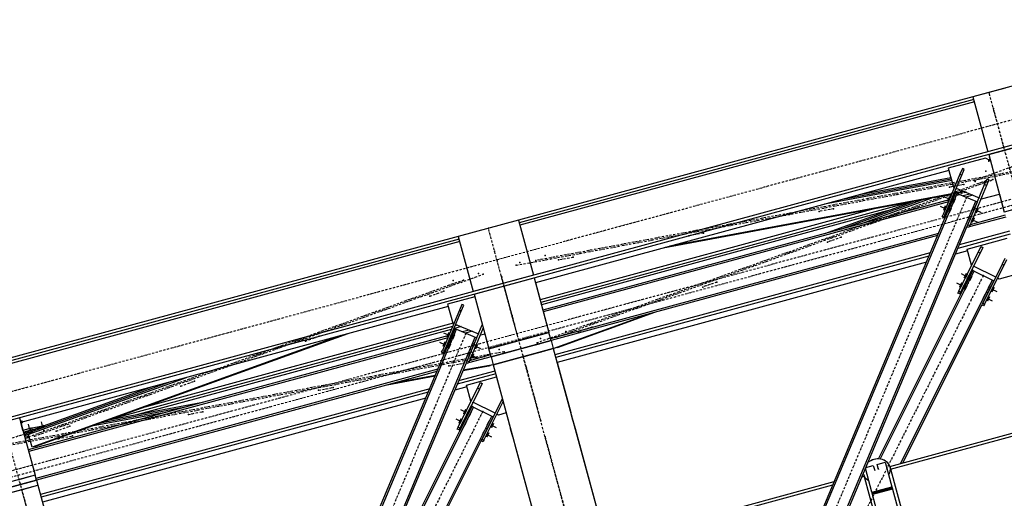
# Model space of a CAD drawing. Header units: millimetres. Extents: x 5305 to 84145, y 9066 to 76599.
# Tile 80 of 158: x 27082 to 31827, y 61503 to 63810. Entities that reach past the tile are written whole.
import ezdxf

# ---------------------------------------------------------------- set-up
doc = ezdxf.new("R2010")
doc.units = ezdxf.units.MM
doc.linetypes.add('STRICHPUNKT2', pattern=[18.5, 10, -4, 0.5, -4])
for name, color, linetype in [('01', 1, 'Continuous'), ('Kante-Höft', 7, 'Continuous'), ('Mitte-Höft', 1, 'Continuous')]:
    doc.layers.add(name, color=color, linetype=linetype)

# ---------------------------------------------------------------- blocks, each defined once
blk = doc.blocks.new('Stahlbau VA')
at = {"layer": 'Kante-Höft'}
for p, q in [((-6394.2, 29998.5), (-9950.3, 29032.3)), ((-6322, 29733), (-17825, 26607.8)), ((-6318.4, 29719.6), (-17821.4, 26594.3)), ((-7605.1, 29668.7), (-7759.5, 29626.7)), ((-7756, 29614), (-9946.6, 29018.9)), ((-7759.5, 29626.7), (-7687.5, 29362)), ((-7752.9, 29602.6), (-9943.5, 29007.4)), ((-7683.9, 29348.6), (-7529.5, 29390.5)), ((-7699.9, 29331.4), (-7878.4, 29282.9)), ((-7675.4, 29317.4), (-7699.9, 29331.4)), ((-7677.5, 29325.1), (-7685.2, 29323)), ((-7683.9, 29348.6), (-7608.5, 29071.2)), ((-7680.8, 29337.3), (-7675.4, 29317.4)), ((-7675.4, 29317.4), (-7677.5, 29325.1)), ((-7878.4, 29282.9), (-7853.5, 29191.2)), ((-7810.6, 29280.8), (-7822.3, 29253.2)), ((-7813, 29249.3), (-7801.4, 29276.9)), ((-7801.4, 29276.9), (-7810.6, 29280.8)), ((-7875.3, 29271.3), (-9868.1, 28729.9)), ((-7863.9, 29229.6), (-8388.8, 29131.8)), ((-7865.7, 29236.3), (-8305.9, 29154.3)), ((-7822.3, 29253.2), (-7903.6, 29059.6)), ((-7894.4, 29055.7), (-7813, 29249.3)), ((-7822.3, 29253.2), (-7813, 29249.3)), ((-7703.3, 29203.2), (-7691.7, 29230.8)), ((-7691.7, 29230.8), (-7682.5, 29227)), ((-7862, 29222.6), (-8474.7, 29108.4)), ((-7853.5, 29191.2), (-7849.1, 29189.4)), ((-7850.2, 29186.8), (-7849.1, 29189.4)), ((-7839.9, 29185.5), (-7840.9, 29182.9)), ((-7839.9, 29185.5), (-7730.2, 29139.4)), ((-7784.7, 29009.6), (-7703.3, 29203.2)), ((-7694.1, 29199.3), (-7775.5, 29005.7)), ((-7694.1, 29199.3), (-7703.3, 29203.2)), ((-7682.5, 29227), (-7694.1, 29199.3)), ((-7863.1, 29155.9), (-9253.2, 28897)), ((-7862.8, 29156.8), (-9243.6, 28899.6)), ((-7862.2, 29158.1), (-9230, 28903.3)), ((-7861.9, 29159), (-9220.4, 28905.9)), ((-9118.2, 26131.4), (-7843.3, 29164.4)), ((-9110.8, 26128.3), (-7835.9, 29161.3)), ((-9110.8, 26128.3), (-7835.9, 29161.3)), ((-8305.4, 29013.5), (-7961.6, 29137.6)), ((-7898.3, 29046.5), (-7847.9, 29166.3)), ((-7872.6, 29133.3), (-7896.6, 29143.4)), ((-7872.6, 29133.3), (-7896.6, 29143.4)), ((-7845.2, 29165.2), (-7895.5, 29045.3)), ((-7845.2, 29165.2), (-7895.5, 29045.3)), ((-7893.7, 29044.5), (-7843.3, 29164.4)), ((-7882.8, 29083.3), (-7847.9, 29166.3)), ((-7882.8, 29083.3), (-7847.9, 29166.3)), ((-7873.5, 29146.7), (-7882.8, 29124.6)), ((-7873.5, 29146.7), (-7882.8, 29124.6)), ((-7872.6, 29146.3), (-7881.9, 29124.2)), ((-7872.6, 29146.3), (-7881.9, 29124.2)), ((-7845.2, 29165.2), (-7880, 29082.2)), ((-7880, 29082.2), (-7845.2, 29165.2)), ((-7843.3, 29164.4), (-7878.2, 29081.4)), ((-7843.3, 29164.4), (-7878.2, 29081.4)), ((-7869.2, 29141.6), (-7876.1, 29125)), ((-7869.2, 29141.6), (-7876.1, 29125)), ((-7866.9, 29121.1), (-7859.9, 29137.7)), ((-7866.9, 29121.1), (-7859.9, 29137.7)), ((-7855.3, 29135.8), (-7862.3, 29119.2)), ((-7855.3, 29135.8), (-7862.3, 29119.2)), ((-7845.9, 29135.1), (-7855.2, 29113)), ((-7847.9, 29166.3), (-7845.2, 29165.2)), ((-7843.3, 29164.4), (-7845.2, 29165.2)), ((-7843.3, 29164.4), (-7835.9, 29161.3)), ((-7843.3, 29164.4), (-7843.3, 29164.4)), ((-7843.3, 29164.4), (-7843.3, 29164.4)), ((-7802.9, 29170), (-7840.1, 29163)), ((-7801.6, 29169.4), (-7838.8, 29162.5)), ((-7799.7, 29168.6), (-7836.8, 29161.7)), ((-7835.9, 29161.3), (-7745.6, 29123.3)), ((-7798.3, 29168), (-7835.5, 29161.1)), ((-7774.1, 29157.9), (-7806.7, 29149)), ((-7760.7, 29152.2), (-7793.3, 29143.3)), ((-7760.7, 29152.2), (-7793.3, 29143.3)), ((-7730.2, 29139.4), (-7731.2, 29136.8)), ((-7722, 29132.9), (-7720.9, 29135.5)), ((-7720.9, 29135.5), (-7718.7, 29134.6)), ((-7718.7, 29134.6), (-7632.1, 29158.1)), ((-7632.1, 29158.1), (-7608.5, 29071.2)), ((-8230.6, 29087.5), (-9846, 28648.6)), ((-8061.2, 29119), (-9842.3, 28635.1)), ((-7873.7, 29130.8), (-9832.4, 28598.6)), ((-7878.1, 29120.3), (-9830.1, 28589.9)), ((-7878.1, 29120.3), (-9830.1, 28589.9)), ((-9020.5, 26090.3), (-7745.6, 29123.3)), ((-9020.5, 26090.3), (-7745.6, 29123.3)), ((-8474.2, 28967.7), (-8047.9, 29121.5)), ((-8391.3, 28990.2), (-8005.5, 29129.4)), ((-7892, 29087.2), (-7916, 29097.3)), ((-7892, 29087.2), (-7916, 29097.3)), ((-7892.9, 29100.6), (-7902.2, 29078.5)), ((-7892.9, 29100.6), (-7902.2, 29078.5)), ((-7892, 29100.2), (-7901.3, 29078.1)), ((-7892, 29100.2), (-7901.3, 29078.1)), ((-7888.5, 29095.5), (-7895.5, 29078.9)), ((-7888.5, 29095.5), (-7895.5, 29078.9)), ((-7886.3, 29075.1), (-7879.3, 29091.6)), ((-7886.3, 29075.1), (-7879.3, 29091.6)), ((-7874.7, 29089.7), (-7881.7, 29073.1)), ((-7874.7, 29089.7), (-7881.7, 29073.1)), ((-7865.2, 29089), (-7874.5, 29066.9)), ((-7862.3, 29119.2), (-7862.3, 29119.2)), ((-7862.3, 29119.2), (-7862.3, 29119.2)), ((-7854.9, 29116.1), (-7848, 29132.7)), ((-7854.9, 29116.1), (-7848, 29132.7)), ((-7849.6, 29123.6), (-7851.4, 29124.4)), ((-7784.7, 29009.6), (-7738.2, 29120.2)), ((-7757.4, 29097.9), (-7766.7, 29075.8)), ((-7757.6, 29094.7), (-7764.6, 29078.1)), ((-7757.6, 29094.7), (-7764.6, 29078.1)), ((-7762.9, 29087.2), (-7761.1, 29086.4)), ((-7750.2, 29091.6), (-7757.2, 29075)), ((-7750.2, 29091.6), (-7757.2, 29075)), ((-7757.2, 29075), (-7750.2, 29091.6)), ((-7757.2, 29075), (-7750.2, 29091.6)), ((-7750.2, 29091.6), (-7750.2, 29091.6)), ((-7750.2, 29091.6), (-7750.2, 29091.6)), ((-7748, 29071.2), (-7741, 29087.8)), ((-7748, 29071.2), (-7741, 29087.8)), ((-7745.6, 29123.3), (-7738.2, 29120.2)), ((-7735.2, 29088.6), (-7744.5, 29066.5)), ((-7735.2, 29088.6), (-7744.5, 29066.5)), ((-7734.3, 29088.2), (-7743.6, 29066.1)), ((-7734.3, 29088.2), (-7743.6, 29066.1)), ((-7454.1, 29113.2), (-7608.5, 29071.2)), ((-7534.2, 29091.4), (-7608.5, 29071.2)), ((-8172.7, 29076.5), (-9839.2, 28623.7)), ((-7907.5, 29050.3), (-7903.6, 29059.6)), ((-7898.3, 29046.5), (-7907.5, 29050.3)), ((-7903.6, 29059.6), (-7894.4, 29055.7)), ((-7894.4, 29055.7), (-7898.3, 29046.5)), ((-7898.3, 29046.5), (-7895.5, 29045.3)), ((-7893.7, 29044.5), (-7895.5, 29045.3)), ((-7886.7, 29074.1), (-7882.8, 29083.3)), ((-7886.7, 29074.1), (-7882.8, 29083.3)), ((-7886.7, 29074.1), (-7886.7, 29074.1)), ((-7886.7, 29074.1), (-7886.7, 29074.1)), ((-7880, 29082.2), (-7883.9, 29073)), ((-7880, 29082.2), (-7883.9, 29073)), ((-7883.9, 29073), (-7880, 29082.2)), ((-7883.9, 29073), (-7880, 29082.2)), ((-7883.9, 29073), (-7883.9, 29073)), ((-7883.9, 29073), (-7883.9, 29073)), ((-7882.8, 29083.3), (-7882.8, 29083.3)), ((-7882.8, 29083.3), (-7882.8, 29083.3)), ((-7878.2, 29081.4), (-7882.1, 29072.2)), ((-7878.2, 29081.4), (-7882.1, 29072.2)), ((-7881.7, 29073.1), (-7881.7, 29073.1)), ((-7881.7, 29073.1), (-7881.7, 29073.1)), ((-7880, 29082.2), (-7880, 29082.2)), ((-7880, 29082.2), (-7880, 29082.2)), ((-7874.3, 29070), (-7867.3, 29086.6)), ((-7874.3, 29070), (-7867.3, 29086.6)), ((-7869, 29077.5), (-7870.8, 29078.3)), ((-7776.7, 29051.8), (-7786, 29029.7)), ((-7777, 29048.6), (-7784, 29032)), ((-7777, 29048.6), (-7784, 29032)), ((-7782.3, 29041.1), (-7780.5, 29040.3)), ((-7602, 29047.1), (-7778.2, 28999.2)), ((-7769.6, 29045.5), (-7776.6, 29028.9)), ((-7769.6, 29045.5), (-7776.6, 29028.9)), ((-7776.6, 29028.9), (-7769.6, 29045.5)), ((-7776.6, 29028.9), (-7769.6, 29045.5)), ((-7604.3, 29055.8), (-7773.8, 29009.8)), ((-7604.3, 29055.8), (-7773.8, 29009.8)), ((-7769.6, 29045.5), (-7769.6, 29045.5)), ((-7769.6, 29045.5), (-7769.6, 29045.5)), ((-7767.4, 29025.1), (-7760.4, 29041.7)), ((-7767.4, 29025.1), (-7760.4, 29041.7)), ((-7754.6, 29042.5), (-7763.9, 29020.4)), ((-7754.6, 29042.5), (-7763.9, 29020.4)), ((-7753.7, 29042.1), (-7763, 29020)), ((-7753.7, 29042.1), (-7763, 29020)), ((-7757.2, 29075), (-7757.2, 29075)), ((-7757.2, 29075), (-7757.2, 29075)), ((-7744.5, 29079.5), (-7720.5, 29069.4)), ((-7744.5, 29079.5), (-7720.5, 29069.4)), ((-9950.3, 29032.3), (-10239.8, 28953.7)), ((-9950.3, 29032.3), (-9878.2, 28767)), ((-9013.1, 26087.2), (-7788.6, 29000.4)), ((-7782.9, 28998), (-7790.5, 28995.9)), ((-7788.6, 29000.4), (-7784.7, 29009.6)), ((-7779.4, 28996.5), (-7788.6, 29000.4)), ((-7784.7, 29009.6), (-7775.5, 29005.7)), ((-7775.5, 29005.7), (-7779.4, 28996.5)), ((-7776.6, 29028.9), (-7776.6, 29028.9)), ((-7776.6, 29028.9), (-7776.6, 29028.9)), ((-7763.9, 29033.4), (-7739.9, 29023.3)), ((-7763.9, 29033.4), (-7739.9, 29023.3)), ((-10239.8, 28953.7), (-14775.3, 27721.4)), ((-10239.8, 28953.7), (-10167.7, 28688.3)), ((-7925.6, 28968.5), (-9794.9, 28460.6)), ((-7925.6, 28968.5), (-9794.9, 28460.6)), ((-7930.1, 28958), (-9792.6, 28451.9)), ((-7579.6, 28964.8), (-7832.4, 28896.1)), ((-7583.3, 28978.3), (-7825.5, 28912.5)), ((-7788, 28892.5), (-7595, 28945)), ((-10236.1, 28940.2), (-12426.7, 28345.1)), ((-10233, 28928.8), (-12423.6, 28333.6)), ((-7734.1, 28877.5), (-7720.6, 28904.3)), ((-7711.7, 28899.8), (-7725.1, 28873)), ((-7720.6, 28904.3), (-7711.7, 28899.8)), ((-7965.1, 28874.5), (-9773.9, 28383.1)), ((-7972, 28858.2), (-9770.2, 28369.7)), ((-7785.5, 28883.6), (-7844.4, 28867.6)), ((-7828, 28689.6), (-7734.1, 28877.5)), ((-7725.1, 28873), (-7819, 28685.2)), ((-7767, 28815.3), (-7788, 28892.5)), ((-7725.1, 28873), (-7734.1, 28877.5)), ((-7984, 28829.7), (-9763.8, 28346.1)), ((-7765.5, 28814.6), (-7767, 28815.3)), ((-7765.5, 28814.6), (-7766.3, 28813.1)), ((-7757.3, 28808.6), (-7756.6, 28810.1)), ((-7650.1, 28756.9), (-7756.6, 28810.1)), ((-7618.7, 28819.8), (-7712.6, 28632)), ((-7703.6, 28627.5), (-7609.7, 28815.3)), ((-7605.3, 28846.6), (-7618.7, 28819.8)), ((-7618.7, 28819.8), (-7609.7, 28815.3)), ((-7609.7, 28815.3), (-7596.3, 28842.2)), ((-9878.2, 28767), (-10167.7, 28688.3)), ((-8215.6, 27880.7), (-7760.9, 28790.3)), ((-8206.9, 27880.1), (-7753.7, 28786.7)), ((-8206.9, 27880.1), (-7753.7, 28786.7)), ((-7823.5, 28676.2), (-7765.4, 28792.5)), ((-7762.7, 28791.2), (-7820.8, 28674.9)), ((-7762.7, 28791.2), (-7820.8, 28674.9)), ((-7819, 28674), (-7760.9, 28790.3)), ((-7792.2, 28761.2), (-7815.4, 28772.8)), ((-7792.2, 28761.2), (-7815.4, 28772.8)), ((-7805.6, 28712), (-7765.4, 28792.5)), ((-7805.6, 28712), (-7765.4, 28792.5)), ((-7762.7, 28791.2), (-7802.9, 28710.7)), ((-7802.9, 28710.7), (-7762.7, 28791.2)), ((-7792.2, 28774.6), (-7802.9, 28753.2)), ((-7792.2, 28774.6), (-7802.9, 28753.2)), ((-7791.3, 28774.2), (-7802, 28752.7)), ((-7791.3, 28774.2), (-7802, 28752.7)), ((-7760.9, 28790.3), (-7801.1, 28709.8)), ((-7760.9, 28790.3), (-7801.1, 28709.8)), ((-7788.2, 28769.3), (-7796.2, 28753.2)), ((-7788.2, 28769.3), (-7796.2, 28753.2)), ((-7787.3, 28748.7), (-7779.2, 28764.8)), ((-7787.3, 28748.7), (-7779.2, 28764.8)), ((-7774.7, 28762.5), (-7782.8, 28746.4)), ((-7774.7, 28762.5), (-7782.8, 28746.4)), ((-7765.4, 28761.2), (-7776.1, 28739.7)), ((-7775.6, 28742.9), (-7767.6, 28759)), ((-7775.6, 28742.9), (-7767.6, 28759)), ((-7765.4, 28792.5), (-7762.7, 28791.2)), ((-7760.9, 28790.3), (-7762.7, 28791.2)), ((-7760.9, 28790.3), (-7753.7, 28786.7)), ((-7753.7, 28786.7), (-7666.1, 28742.9)), ((-7650.9, 28755.4), (-7650.1, 28756.9)), ((-7528.5, 28776.5), (-7632.7, 28748.2)), ((-10164, 28674.8), (-9874.5, 28753.4)), ((-10027.7, 28726.2), (-10027.7, 28726.3)), ((-10018.1, 28729), (-10018.1, 28728.9)), ((-9874.5, 28753.4), (-9803.1, 28490.6)), ((-9868.6, 28731.7), (-9803.1, 28490.6)), ((-8108.1, 27858.7), (-7666.1, 28742.9)), ((-8108.1, 27858.7), (-7666.1, 28742.9)), ((-7814.5, 28716.5), (-7837.8, 28728.1)), ((-7814.5, 28716.5), (-7837.8, 28728.1)), ((-7814.5, 28729.9), (-7825.3, 28708.4)), ((-7814.5, 28729.9), (-7825.3, 28708.4)), ((-7813.7, 28729.5), (-7824.4, 28708)), ((-7813.7, 28729.5), (-7824.4, 28708)), ((-7810.5, 28724.5), (-7818.6, 28708.4)), ((-7810.5, 28724.5), (-7818.6, 28708.4)), ((-7810.1, 28703.1), (-7805.6, 28712)), ((-7810.1, 28703.1), (-7805.6, 28712)), ((-7809.6, 28704), (-7801.6, 28720.1)), ((-7809.6, 28704), (-7801.6, 28720.1)), ((-7802.9, 28710.7), (-7807.4, 28701.7)), ((-7802.9, 28710.7), (-7807.4, 28701.7)), ((-7807.4, 28701.7), (-7802.9, 28710.7)), ((-7807.4, 28701.7), (-7802.9, 28710.7)), ((-7805.6, 28712), (-7805.6, 28712)), ((-7805.6, 28712), (-7805.6, 28712)), ((-7805.6, 28712), (-7805.6, 28712)), ((-7801.1, 28709.8), (-7805.6, 28700.8)), ((-7801.1, 28709.8), (-7805.6, 28700.8)), ((-7797.1, 28717.8), (-7805.2, 28701.7)), ((-7797.1, 28717.8), (-7805.2, 28701.7)), ((-7787.7, 28716.5), (-7798.4, 28695)), ((-7798, 28698.1), (-7790, 28714.2)), ((-7798, 28698.1), (-7790, 28714.2)), ((-7782.8, 28746.4), (-7782.8, 28746.4)), ((-7782.8, 28746.4), (-7782.8, 28746.4)), ((-7769.8, 28750), (-7771.6, 28750.9)), ((-7712.6, 28632), (-7658.9, 28739.3)), ((-7679.5, 28718.3), (-7690.2, 28696.8)), ((-7679.9, 28715.2), (-7688, 28699.1)), ((-7679.9, 28715.2), (-7688, 28699.1)), ((-7685.7, 28708), (-7684, 28707.1)), ((-7672.8, 28711.6), (-7680.8, 28695.5)), ((-7672.8, 28711.6), (-7680.8, 28695.5)), ((-7680.8, 28695.5), (-7672.8, 28711.6)), ((-7680.8, 28695.5), (-7672.8, 28711.6)), ((-7672.8, 28711.6), (-7672.8, 28711.6)), ((-7672.8, 28711.6), (-7672.8, 28711.6)), ((-7658, 28707.6), (-7668.8, 28686.1)), ((-7658, 28707.6), (-7668.8, 28686.1)), ((-7666.1, 28742.9), (-7658.9, 28739.3)), ((-7641.2, 28752.4), (-7641.9, 28750.9)), ((-7632.7, 28748.2), (-7641.2, 28752.4)), ((-10160.7, 28662.8), (-10291.5, 28627.3)), ((-10164, 28674.8), (-10092.6, 28411.9)), ((-7832.4, 28680.7), (-7828, 28689.6)), ((-7823.5, 28676.2), (-7832.4, 28680.7)), ((-7828, 28689.6), (-7819, 28685.2)), ((-7819, 28685.2), (-7823.5, 28676.2)), ((-7823.5, 28676.2), (-7820.8, 28674.9)), ((-7819, 28674), (-7820.8, 28674.9)), ((-7810.1, 28703.1), (-7810.1, 28703.1)), ((-7810.1, 28703.1), (-7810.1, 28703.1)), ((-7807.4, 28701.7), (-7807.4, 28701.7)), ((-7807.4, 28701.7), (-7807.4, 28701.7)), ((-7805.2, 28701.7), (-7805.2, 28701.7)), ((-7805.2, 28701.7), (-7805.2, 28701.7)), ((-7792.2, 28705.3), (-7794, 28706.2)), ((-7701.8, 28673.6), (-7712.6, 28652.1)), ((-7702.3, 28670.4), (-7710.3, 28654.3)), ((-7702.3, 28670.4), (-7710.3, 28654.3)), ((-7708.1, 28663.3), (-7706.3, 28662.4)), ((-7695.1, 28666.9), (-7703.2, 28650.8)), ((-7695.1, 28666.9), (-7703.2, 28650.8)), ((-7703.2, 28650.8), (-7695.1, 28666.9)), ((-7703.2, 28650.8), (-7695.1, 28666.9)), ((-7695.1, 28666.9), (-7695.1, 28666.9)), ((-7695.1, 28666.9), (-7695.1, 28666.9)), ((-7694.2, 28646.3), (-7686.2, 28662.4)), ((-7694.2, 28646.3), (-7686.2, 28662.4)), ((-7680.4, 28662.8), (-7691.1, 28641.4)), ((-7680.4, 28662.8), (-7691.1, 28641.4)), ((-7679.5, 28662.4), (-7690.2, 28640.9)), ((-7679.5, 28662.4), (-7690.2, 28640.9)), ((-7680.8, 28695.5), (-7680.8, 28695.5)), ((-7680.8, 28695.5), (-7680.8, 28695.5)), ((-7671.9, 28691), (-7663.8, 28707.1)), ((-7671.9, 28691), (-7663.8, 28707.1)), ((-7657.1, 28707.1), (-7667.9, 28685.6)), ((-7657.1, 28707.1), (-7667.9, 28685.6)), ((-7667.9, 28699.1), (-7644.6, 28687.4)), ((-7667.9, 28699.1), (-7644.6, 28687.4)), ((-10288.3, 28615.7), (-12348.2, 28056.1)), ((-10291.5, 28627.3), (-10266.6, 28535.6)), ((-10223.2, 28625.3), (-10234.8, 28597.7)), ((-10225.6, 28593.8), (-10214, 28621.5)), ((-10214, 28621.5), (-10223.2, 28625.3)), ((-8097.7, 27861.5), (-7717, 28623)), ((-7717, 28623), (-7712.6, 28632)), ((-7708.1, 28618.6), (-7717, 28623)), ((-7712.6, 28632), (-7703.6, 28627.5)), ((-7703.6, 28627.5), (-7708.1, 28618.6)), ((-7703.2, 28650.8), (-7703.2, 28650.8)), ((-7703.2, 28650.8), (-7703.2, 28650.8)), ((-7690.2, 28654.3), (-7667, 28642.7)), ((-7690.2, 28654.3), (-7667, 28642.7)), ((-10234.8, 28597.7), (-10316.2, 28404.1)), ((-10307, 28400.2), (-10225.6, 28593.8)), ((-10234.8, 28597.7), (-10225.6, 28593.8)), ((-9782.2, 28413.9), (-9324.9, 28579)), ((-9782, 28413.2), (-9315.3, 28581.6)), ((-9766.1, 28417.7), (-9301.7, 28585.3)), ((-9761.2, 28418.6), (-9292.1, 28587.9)), ((-10267.6, 28519.6), (-11912.9, 28072.5)), ((-10264.7, 28534.8), (-11750.9, 28131)), ((-10266.6, 28535.6), (-10261.8, 28533.6)), ((-10262.7, 28531.3), (-10261.8, 28533.6)), ((-10226.1, 28518.6), (-10258.1, 28509.9)), ((-10243.8, 28526), (-10255.4, 28522.9)), ((-10252.5, 28529.7), (-10253.5, 28527.4)), ((-10252.5, 28529.7), (-10142.8, 28483.6)), ((-10197.3, 28354.1), (-10124.1, 28528.1)), ((-10286.2, 28475.3), (-12312.5, 27924.8)), ((-10805.3, 28475.3), (-12294.2, 27937.9)), ((-10795.7, 28477.9), (-12289.3, 27938.8)), ((-10782.1, 28481.6), (-12282.3, 27940.1)), ((-10772.5, 28484.2), (-12277.4, 27941)), ((-10273.5, 28505.7), (-11795.3, 28092.2)), ((-11530.7, 25475.9), (-10255.9, 28508.9)), ((-11523.3, 25472.8), (-10248.5, 28505.8)), ((-11523.3, 25472.8), (-10248.5, 28505.8)), ((-10310.8, 28391), (-10260.5, 28510.8)), ((-10285.2, 28477.8), (-10309.2, 28487.9)), ((-10285.2, 28477.8), (-10309.2, 28487.9)), ((-10257.7, 28509.7), (-10308.1, 28389.8)), ((-10257.7, 28509.7), (-10308.1, 28389.8)), ((-10306.2, 28389.1), (-10255.9, 28508.9)), ((-10286.1, 28491.2), (-10295.4, 28469.1)), ((-10286.1, 28491.2), (-10295.4, 28469.1)), ((-10295.3, 28427.9), (-10260.5, 28510.8)), ((-10295.3, 28427.9), (-10260.5, 28510.8)), ((-10285.1, 28490.8), (-10294.4, 28468.7)), ((-10285.1, 28490.8), (-10294.4, 28468.7)), ((-10257.7, 28509.7), (-10292.6, 28426.7)), ((-10292.6, 28426.7), (-10257.7, 28509.7)), ((-10255.9, 28508.9), (-10290.7, 28425.9)), ((-10255.9, 28508.9), (-10290.7, 28425.9)), ((-10281.7, 28486.1), (-10288.7, 28469.5)), ((-10281.7, 28486.1), (-10288.7, 28469.5)), ((-10279.5, 28465.7), (-10272.5, 28482.3)), ((-10279.5, 28465.7), (-10272.5, 28482.3)), ((-10267.9, 28480.3), (-10274.8, 28463.7)), ((-10267.9, 28480.3), (-10274.8, 28463.7)), ((-10258.4, 28479.6), (-10267.7, 28457.5)), ((-10267.5, 28460.6), (-10260.5, 28477.2)), ((-10267.5, 28460.6), (-10260.5, 28477.2)), ((-10260.5, 28510.8), (-10257.7, 28509.7)), ((-10255.9, 28508.9), (-10257.7, 28509.7)), ((-10255.9, 28508.9), (-10248.5, 28505.8)), ((-10255.9, 28508.9), (-10255.9, 28508.9)), ((-10255.9, 28508.9), (-10255.9, 28508.9)), ((-10248.5, 28505.8), (-10158.1, 28467.8)), ((-10187.2, 28502.2), (-10219.3, 28493.5)), ((-10173.7, 28496.6), (-10205.8, 28487.9)), ((-10173.7, 28496.6), (-10205.8, 28487.9)), ((-10119.9, 28512.4), (-10188, 28350.2)), ((-10142.8, 28483.6), (-10143.8, 28481.3)), ((-10134.6, 28477.4), (-10133.6, 28479.7)), ((-10133.6, 28479.7), (-10131.8, 28478.9)), ((-10131.8, 28478.9), (-10112.2, 28484.3)), ((-10112.2, 28484.3), (-10092.6, 28411.9)), ((-10092.6, 28411.9), (-9803.1, 28490.6)), ((-9803.1, 28490.6), (-10092.6, 28411.9)), ((-9803.1, 28490.6), (-9943.7, 28452.3)), ((-9859.5, 28475.2), (-9891.4, 28466.6)), ((-9859.5, 28475.2), (-9891.4, 28466.6)), ((-9792.6, 28451.9), (-9803.1, 28490.6)), ((-10290.7, 28464.8), (-12310.1, 27916.1)), ((-10290.7, 28464.8), (-12310.1, 27916.1)), ((-11433, 25434.9), (-10158.1, 28467.8)), ((-11433, 25434.9), (-10158.1, 28467.8)), ((-10304.6, 28431.7), (-10328.5, 28441.8)), ((-10304.6, 28431.7), (-10328.5, 28441.8)), ((-10305.4, 28445.1), (-10314.7, 28423)), ((-10305.4, 28445.1), (-10314.7, 28423)), ((-10304.5, 28444.7), (-10313.8, 28422.6)), ((-10304.5, 28444.7), (-10313.8, 28422.6)), ((-10301.1, 28440), (-10308, 28423.5)), ((-10301.1, 28440), (-10308, 28423.5)), ((-10299.2, 28418.7), (-10295.3, 28427.9)), ((-10299.2, 28418.7), (-10295.3, 28427.9)), ((-10298.8, 28419.6), (-10291.9, 28436.2)), ((-10298.8, 28419.6), (-10291.9, 28436.2)), ((-10292.6, 28426.7), (-10296.4, 28417.5)), ((-10292.6, 28426.7), (-10296.4, 28417.5)), ((-10296.4, 28417.5), (-10292.6, 28426.7)), ((-10296.4, 28417.5), (-10292.6, 28426.7)), ((-10290.7, 28425.9), (-10294.6, 28416.7)), ((-10290.7, 28425.9), (-10294.6, 28416.7)), ((-10287.2, 28434.2), (-10294.2, 28417.6)), ((-10287.2, 28434.2), (-10294.2, 28417.6)), ((-10292.6, 28426.7), (-10292.6, 28426.7)), ((-10292.6, 28426.7), (-10292.6, 28426.7)), ((-10292.6, 28426.7), (-10292.6, 28426.7)), ((-10290.7, 28425.9), (-10290.7, 28425.9)), ((-10277.8, 28433.5), (-10287.1, 28411.4)), ((-10286.8, 28414.5), (-10279.9, 28431.1)), ((-10286.8, 28414.5), (-10279.9, 28431.1)), ((-10281.5, 28422.1), (-10283.4, 28422.8)), ((-10274.8, 28463.7), (-10274.8, 28463.7)), ((-10274.8, 28463.7), (-10274.8, 28463.7)), ((-10262.1, 28468.2), (-10264, 28468.9)), ((-10197.3, 28354.1), (-10150.8, 28464.7)), ((-10169.9, 28442.4), (-10179.2, 28420.3)), ((-10170.1, 28439.3), (-10177.1, 28422.7)), ((-10170.1, 28439.3), (-10177.1, 28422.7)), ((-10175.5, 28431.7), (-10173.6, 28431)), ((-10162.8, 28436.2), (-10169.7, 28419.6)), ((-10162.8, 28436.2), (-10169.7, 28419.6)), ((-10169.7, 28419.6), (-10162.8, 28436.2)), ((-10169.7, 28419.6), (-10162.8, 28436.2)), ((-10162.8, 28436.2), (-10162.8, 28436.2)), ((-10162.8, 28436.2), (-10162.8, 28436.2)), ((-10160.5, 28415.7), (-10153.6, 28432.3)), ((-10160.5, 28415.7), (-10153.6, 28432.3)), ((-10158.1, 28467.8), (-10150.8, 28464.7)), ((-10147.8, 28433.1), (-10157.1, 28411)), ((-10147.8, 28433.1), (-10157.1, 28411)), ((-10157, 28424), (-10133.1, 28413.9)), ((-10157, 28424), (-10133.1, 28413.9)), ((-10146.9, 28432.7), (-10156.2, 28410.6)), ((-10146.9, 28432.7), (-10156.2, 28410.6)), ((-9951.9, 28450.1), (-10092.6, 28411.9)), ((-9792.6, 28451.9), (-10082.1, 28373.3)), ((-10082.1, 28373.3), (-9792.6, 28451.9)), ((-10004.3, 28435.9), (-10036.1, 28427.2)), ((-10004.3, 28435.9), (-10036.1, 28427.2)), ((-10036.1, 28427.2), (-10036.1, 28427.2)), ((-10036.1, 28427.2), (-10036.1, 28427.2)), ((-9891.4, 28466.6), (-9891.4, 28466.6)), ((-9891.4, 28466.6), (-9891.4, 28466.6)), ((-9849, 28436.6), (-9880.9, 28428)), ((-9849, 28436.6), (-9880.9, 28428)), ((-9880.9, 28428), (-9849, 28436.6)), ((-9880.9, 28428), (-9849, 28436.6)), ((-9849.6, 28436.5), (-9849.6, 28436.5)), ((-9792.6, 28451.9), (-9782.1, 28413.3)), ((-10320.1, 28394.9), (-10316.2, 28404.1)), ((-10310.8, 28391), (-10320.1, 28394.9)), ((-10316.2, 28404.1), (-10307, 28400.2)), ((-10307, 28400.2), (-10310.8, 28391)), ((-10310.8, 28391), (-10308.1, 28389.8)), ((-10306.2, 28389.1), (-10308.1, 28389.8)), ((-10296.4, 28417.5), (-10296.4, 28417.5)), ((-10296.4, 28417.5), (-10296.4, 28417.5)), ((-10294.2, 28417.6), (-10294.2, 28417.6)), ((-10294.2, 28417.6), (-10294.2, 28417.6)), ((-10189.3, 28396.3), (-10198.6, 28374.2)), ((-10189.5, 28393.2), (-10196.5, 28376.6)), ((-10189.5, 28393.2), (-10196.5, 28376.6)), ((-10194.9, 28385.6), (-10193, 28384.9)), ((-10182.1, 28390.1), (-10189.1, 28373.5)), ((-10182.1, 28390.1), (-10189.1, 28373.5)), ((-10189.1, 28373.5), (-10182.1, 28390.1)), ((-10189.1, 28373.5), (-10182.1, 28390.1)), ((-10084.4, 28382), (-10186.3, 28354.3)), ((-10084.4, 28382), (-10186.3, 28354.3)), ((-10182.1, 28390.1), (-10182.1, 28390.1)), ((-10182.1, 28390.1), (-10182.1, 28390.1)), ((-10179.9, 28369.6), (-10172.9, 28386.2)), ((-10179.9, 28369.6), (-10172.9, 28386.2)), ((-10167.2, 28387), (-10176.5, 28364.9)), ((-10167.2, 28387), (-10176.5, 28364.9)), ((-10176.4, 28377.9), (-10152.4, 28367.8)), ((-10176.4, 28377.9), (-10152.4, 28367.8)), ((-10166.2, 28386.6), (-10175.5, 28364.5)), ((-10166.2, 28386.6), (-10175.5, 28364.5)), ((-10169.7, 28419.6), (-10169.7, 28419.6)), ((-10169.7, 28419.6), (-10169.7, 28419.6)), ((-10082.1, 28373.3), (-10092.6, 28411.9)), ((-9782.1, 28413.3), (-10071.6, 28334.7)), ((-10071.6, 28334.7), (-9782.1, 28413.3)), ((-9993.8, 28397.3), (-10025.6, 28388.6)), ((-9993.8, 28397.3), (-10025.6, 28388.6)), ((-10025.6, 28388.6), (-9993.8, 28397.3)), ((-10025.6, 28388.6), (-9993.8, 28397.3)), ((-9922.7, 28375.1), (-9782.1, 28413.3)), ((-9870.4, 28389.4), (-9838.5, 28398)), ((-9870.4, 28389.4), (-9838.5, 28398)), ((-9838.5, 28398), (-9838.5, 28398)), ((-9838.5, 28398), (-9838.5, 28398)), ((-9782.1, 28413.3), (-9197.4, 26261.4)), ((-9766.1, 28417.7), (-9766.4, 28418.8)), ((-9761.2, 28418.6), (-9766.1, 28417.7)), ((-11425.6, 25431.8), (-10201.1, 28344.9)), ((-10092.2, 28328.7), (-10217.8, 28305.3)), ((-10087.6, 28330.4), (-10217.4, 28306.2)), ((-10071.5, 28334.5), (-10216.9, 28307.4)), ((-10071.7, 28335.3), (-10216.5, 28308.3)), ((-10195.4, 28342.5), (-10203, 28340.4)), ((-10201.1, 28344.9), (-10197.3, 28354.1)), ((-10191.9, 28341), (-10201.1, 28344.9)), ((-10197.3, 28354.1), (-10188, 28350.2)), ((-10188, 28350.2), (-10191.9, 28341)), ((-10082.1, 28373.3), (-10190.8, 28343.8)), ((-10189.1, 28373.5), (-10189.1, 28373.5)), ((-10189.1, 28373.5), (-10189.1, 28373.5)), ((-10087.6, 28330.4), (-10092.2, 28328.7)), ((-10087.9, 28331.5), (-10087.6, 28330.4)), ((-10082.1, 28373.3), (-10071.6, 28334.7)), ((-10071.6, 28334.7), (-9930.9, 28372.9)), ((-10071.6, 28334.7), (-9486.9, 26182.7)), ((-10015.1, 28350), (-9983.3, 28358.7)), ((-10015.1, 28350), (-9983.3, 28358.7)), ((-9983.3, 28358.7), (-9983.3, 28358.7)), ((-9983.3, 28358.7), (-9983.3, 28358.7)), ((-9769.5, 28367.1), (-9698.2, 28104.5)), ((-9763.6, 28345.4), (-9698.2, 28104.5)), ((-10338.2, 28313), (-12275, 27786.8)), ((-10338.2, 28313), (-12275, 27786.8)), ((-10342.6, 28302.5), (-12272.7, 27778.1)), ((-10352, 28280.3), (-10582.5, 28237.3)), ((-10351.6, 28281.2), (-10573, 28239.9)), ((-10351.1, 28282.4), (-10559.3, 28243.6)), ((-10350.7, 28283.3), (-10549.8, 28246.2)), ((-10059.7, 28291), (-10244.9, 28240.7)), ((-10063.4, 28304.5), (-10238.1, 28257)), ((-10059, 28288.4), (-9987.7, 28025.9)), ((-11636.9, 28249.3), (-12332.5, 27998.3)), ((-11550.9, 28272.7), (-12310.6, 27998.5)), ((-10201, 28236.9), (-10055.7, 28276.4)), ((-10180, 28159.7), (-10201, 28236.9)), ((-10146.6, 28222), (-10133.2, 28248.8)), ((-10124.2, 28244.4), (-10137.7, 28217.5)), ((-10133.2, 28248.8), (-10124.2, 28244.4)), ((-11719.7, 28226.8), (-12334.3, 28005)), ((-10377.7, 28219.1), (-12254, 27709.3)), ((-10384.5, 28202.7), (-12250.3, 27695.8)), ((-10198.6, 28228), (-10256.9, 28212.2)), ((-10240.5, 28034.2), (-10146.6, 28222)), ((-10137.7, 28217.5), (-10231.6, 28029.7)), ((-10137.7, 28217.5), (-10146.6, 28222)), ((-10396.5, 28174.2), (-12243.9, 27672.3)), ((-11480.1, 28151), (-11925.7, 28067.9)), ((-10178.2, 28158.8), (-10180, 28159.7)), ((-10178.2, 28158.8), (-10178.8, 28157.6)), ((-10169.9, 28153.1), (-10169.2, 28154.4)), ((-10062.8, 28101.1), (-10169.2, 28154.4)), ((-10031.2, 28164.3), (-10125.1, 27976.5)), ((-10116.2, 27972), (-10023.4, 28157.5)), ((-10027.4, 28172), (-10031.2, 28164.3)), ((-10031.2, 28164.3), (-10024.4, 28160.9)), ((-11649, 28105.1), (-12008.3, 28038.1)), ((-11563, 28128.4), (-11966.2, 28053.3)), ((-10657.8, 27165.9), (-10173.4, 28134.8)), ((-10647.4, 27168.7), (-10166.3, 28131.2)), ((-10647.4, 27168.7), (-10166.3, 28131.2)), ((-10236, 28020.8), (-10177.9, 28137)), ((-10175.2, 28135.7), (-10233.3, 28019.4)), ((-10175.2, 28135.7), (-10233.3, 28019.4)), ((-10231.6, 28018.5), (-10173.4, 28134.8)), ((-10204.7, 28105.7), (-10228, 28117.4)), ((-10204.7, 28105.7), (-10228, 28117.4)), ((-10218.1, 28056.5), (-10177.9, 28137)), ((-10218.1, 28056.5), (-10177.9, 28137)), ((-10175.2, 28135.7), (-10215.5, 28055.2)), ((-10215.5, 28055.2), (-10175.2, 28135.7)), ((-10204.7, 28119.1), (-10215.5, 28097.7)), ((-10204.7, 28119.1), (-10215.5, 28097.7)), ((-10203.8, 28118.7), (-10214.6, 28097.2)), ((-10203.8, 28118.7), (-10214.6, 28097.2)), ((-10173.4, 28134.8), (-10213.7, 28054.3)), ((-10173.4, 28134.8), (-10213.7, 28054.3)), ((-10200.7, 28113.8), (-10208.8, 28097.7)), ((-10200.7, 28113.8), (-10208.8, 28097.7)), ((-10199.8, 28093.2), (-10191.8, 28109.3)), ((-10199.8, 28093.2), (-10191.8, 28109.3)), ((-10187.3, 28107.1), (-10195.3, 28091)), ((-10187.3, 28107.1), (-10195.3, 28091)), ((-10195.3, 28091), (-10195.3, 28091)), ((-10195.3, 28091), (-10195.3, 28091)), ((-10177.9, 28105.7), (-10188.6, 28084.3)), ((-10188.2, 28087.4), (-10180.1, 28103.5)), ((-10188.2, 28087.4), (-10180.1, 28103.5)), ((-10182.4, 28094.6), (-10184.2, 28095.4)), ((-10177.9, 28137), (-10175.2, 28135.7)), ((-10173.4, 28134.8), (-10175.2, 28135.7)), ((-10173.4, 28134.8), (-10166.3, 28131.2)), ((-10166.3, 28131.2), (-10078.6, 28087.4)), ((-10063.4, 28099.9), (-10062.8, 28101.1)), ((-10053.9, 28096.7), (-10054.5, 28095.5)), ((-10045.7, 28092.6), (-10053.9, 28096.7)), ((-10008.5, 28102.7), (-10045.7, 28092.6)), ((-10008.5, 28102.7), (-9987.7, 28025.9)), ((-9687.7, 28065.9), (-9698.2, 28104.5)), ((-12354.6, 28079.6), (-12279.2, 27802.2)), ((-12351.5, 28068.3), (-12279.2, 27802.2)), ((-12338, 28018.5), (-12348.2, 28056.1)), ((-12306, 28027.3), (-12311.8, 28048.5)), ((-12243.5, 28039.8), (-12249, 28060.2)), ((-10520.6, 27203.2), (-10078.6, 28087.4)), ((-10520.6, 27203.2), (-10078.6, 28087.4)), ((-10227.1, 28061), (-10250.3, 28072.6)), ((-10227.1, 28061), (-10250.3, 28072.6)), ((-10227.1, 28074.4), (-10237.8, 28053)), ((-10227.1, 28074.4), (-10237.8, 28053)), ((-10226.2, 28074), (-10236.9, 28052.5)), ((-10226.2, 28074), (-10236.9, 28052.5)), ((-10223.1, 28069.1), (-10231.1, 28053)), ((-10223.1, 28069.1), (-10231.1, 28053)), ((-10222.6, 28047.6), (-10218.1, 28056.5)), ((-10222.6, 28047.6), (-10218.1, 28056.5)), ((-10222.6, 28047.6), (-10222.6, 28047.6)), ((-10222.6, 28047.6), (-10222.6, 28047.6)), ((-10222.2, 28048.5), (-10214.1, 28064.6)), ((-10222.2, 28048.5), (-10214.1, 28064.6)), ((-10215.5, 28055.2), (-10219.9, 28046.3)), ((-10215.5, 28055.2), (-10219.9, 28046.3)), ((-10219.9, 28046.3), (-10215.5, 28055.2)), ((-10219.9, 28046.3), (-10215.5, 28055.2)), ((-10219.9, 28046.3), (-10219.9, 28046.3)), ((-10219.9, 28046.3), (-10219.9, 28046.3)), ((-10218.1, 28056.5), (-10218.1, 28056.5)), ((-10218.1, 28056.5), (-10218.1, 28056.5)), ((-10218.1, 28056.5), (-10218.1, 28056.5)), ((-10213.7, 28054.3), (-10218.1, 28045.4)), ((-10213.7, 28054.3), (-10218.1, 28045.4)), ((-10209.6, 28062.4), (-10217.7, 28046.3)), ((-10209.6, 28062.4), (-10217.7, 28046.3)), ((-10217.7, 28046.3), (-10217.7, 28046.3)), ((-10217.7, 28046.3), (-10217.7, 28046.3)), ((-10215.5, 28055.2), (-10215.5, 28055.2)), ((-10215.5, 28055.2), (-10215.5, 28055.2)), ((-10200.3, 28061), (-10211, 28039.5)), ((-10210.5, 28042.7), (-10202.5, 28058.8)), ((-10210.5, 28042.7), (-10202.5, 28058.8)), ((-10204.7, 28049.8), (-10206.5, 28050.7)), ((-10125.1, 27976.5), (-10071.5, 28083.8)), ((-10092, 28062.8), (-10102.8, 28041.3)), ((-10092.5, 28059.7), (-10100.5, 28043.6)), ((-10092.5, 28059.7), (-10100.5, 28043.6)), ((-10098.3, 28052.5), (-10096.5, 28051.6)), ((-10085.3, 28056.1), (-10093.4, 28040)), ((-10085.3, 28056.1), (-10093.4, 28040)), ((-10093.4, 28040), (-10085.3, 28056.1)), ((-10093.4, 28040), (-10085.3, 28056.1)), ((-10085.3, 28056.1), (-10085.3, 28056.1)), ((-10085.3, 28056.1), (-10085.3, 28056.1)), ((-10084.4, 28035.5), (-10076.4, 28051.6)), ((-10084.4, 28035.5), (-10076.4, 28051.6)), ((-10070.6, 28052.1), (-10081.3, 28030.6)), ((-10070.6, 28052.1), (-10081.3, 28030.6)), ((-10069.7, 28051.6), (-10080.4, 28030.2)), ((-10069.7, 28051.6), (-10080.4, 28030.2)), ((-10080.4, 28043.6), (-10057.1, 28032)), ((-10080.4, 28043.6), (-10057.1, 28032)), ((-10078.6, 28087.4), (-10071.5, 28083.8)), ((-9687.7, 28065.9), (-9677.2, 28027.3)), ((-8159.7, 27844.6), (-7336.1, 28068.4)), ((-8156.3, 27832), (-7332.6, 28055.8)), ((-12336.7, 28018.9), (-12338, 28018.5)), ((-12336.7, 28018.9), (-12295.8, 28030.1)), ((-12334.1, 28009.3), (-12336.7, 28018.9)), ((-12334.1, 28009.3), (-12335.4, 28008.9)), ((-12293.2, 28020.4), (-12334.1, 28009.3)), ((-12310.6, 27998.5), (-12331.5, 27994.6)), ((-12310.1, 27996.3), (-12330.9, 27992.4)), ((-12314.7, 28026.8), (-12297.9, 28029.9)), ((-12314.4, 28025.8), (-12304.8, 28027.6)), ((-12314.3, 28025.5), (-12298.3, 28031.2)), ((-12294.2, 27937.9), (-12310.6, 27998.5)), ((-12308.4, 28003.7), (-12291.7, 28006.8)), ((-12308, 28002.4), (-12292, 28008.1)), ((-12307.2, 28027), (-12298, 28030.3)), ((-12299.8, 28004.3), (-12300.5, 28006.9)), ((-12295.8, 28030.1), (-12231.8, 28042)), ((-12295.8, 28030.1), (-12293.2, 28020.4)), ((-12289.7, 28021.1), (-12293.2, 28020.4)), ((-12251.9, 28038.5), (-12235.2, 28041.6)), ((-12244.9, 28039.5), (-12235.5, 28042.9)), ((-12238.8, 28040.7), (-12235.3, 28042)), ((-10245, 28025.2), (-10240.5, 28034.2)), ((-10236, 28020.8), (-10245, 28025.2)), ((-10240.5, 28034.2), (-10231.6, 28029.7)), ((-10231.6, 28029.7), (-10236, 28020.8)), ((-10236, 28020.8), (-10233.3, 28019.4)), ((-10231.6, 28018.5), (-10233.3, 28019.4)), ((-10114.4, 28018.1), (-10125.1, 27996.6)), ((-10114.8, 28015), (-10122.9, 27998.9)), ((-10114.8, 28015), (-10122.9, 27998.9)), ((-10120.6, 28007.8), (-10118.9, 28006.9)), ((-10107.7, 28011.4), (-10115.7, 27995.3)), ((-10107.7, 28011.4), (-10115.7, 27995.3)), ((-10115.7, 27995.3), (-10107.7, 28011.4)), ((-10115.7, 27995.3), (-10107.7, 28011.4)), ((-10107.7, 28011.4), (-10107.7, 28011.4)), ((-10107.7, 28011.4), (-10107.7, 28011.4)), ((-10106.8, 27990.8), (-10098.7, 28006.9)), ((-10106.8, 27990.8), (-10098.7, 28006.9)), ((-10092.9, 28007.4), (-10103.7, 27985.9)), ((-10092.9, 28007.4), (-10103.7, 27985.9)), ((-10092, 28006.9), (-10102.8, 27985.4)), ((-10092, 28006.9), (-10102.8, 27985.4)), ((-10102.8, 27998.9), (-10079.5, 27987.2)), ((-10102.8, 27998.9), (-10079.5, 27987.2)), ((-10093.4, 28040), (-10093.4, 28040)), ((-10093.4, 28040), (-10093.4, 28040)), ((-9977.2, 27987.3), (-9987.7, 28025.9)), ((-9677.2, 28027.3), (-9526.7, 27473.2)), ((-12308.2, 27989.6), (-12329.1, 27985.7)), ((-12306.3, 27982.6), (-12327.2, 27978.7)), ((-10510.3, 27206), (-10129.6, 27967.5)), ((-10129.6, 27967.5), (-10125.1, 27976.5)), ((-10120.6, 27963.1), (-10129.6, 27967.5)), ((-10125.1, 27976.5), (-10116.2, 27972)), ((-10116.2, 27972), (-10120.6, 27963.1)), ((-10115.7, 27995.3), (-10115.7, 27995.3)), ((-10115.7, 27995.3), (-10115.7, 27995.3)), ((-9977.2, 27987.3), (-9966.7, 27948.7)), ((-9966.7, 27948.7), (-9816.2, 27394.6)), ((-12289.3, 27938.8), (-12294.2, 27937.9)), ((-12282.3, 27940.1), (-12282.6, 27941.2)), ((-12277.4, 27941), (-12282.3, 27940.1)), ((-8221.4, 27854.4), (-8182.3, 27865)), ((-8214.8, 27830), (-8221.4, 27854.4)), ((-8182.3, 27865), (-8150.1, 27746.4)), ((-8289.2, 27809.5), (-8288, 27809.8)), ((-8287.6, 27807.9), (-8186.8, 27437.1)), ((-8246.6, 27720.2), (-8278.1, 27835.9)), ((-8276.6, 27839.4), (-8239.8, 27849.4)), ((-8239.8, 27849.4), (-8233.1, 27825)), ((-8234.5, 27832.1), (-8232.5, 27824.7)), ((-8217.2, 27836.8), (-8215.2, 27829.4)), ((-8058.5, 27471.9), (-8159.2, 27842.8)), ((-12279.2, 27802.2), (-12433.6, 27760.3)), ((-12272.7, 27778.1), (-12427.1, 27736.2)), ((-12427.1, 27736.2), (-12272.7, 27778.1)), ((-12279.2, 27802.2), (-12353.5, 27782.1)), ((-12309.1, 27794.1), (-12326.5, 27789.4)), ((-12309.1, 27794.1), (-12326.5, 27789.4)), ((-12326.5, 27789.4), (-12326.5, 27789.4)), ((-12326.5, 27789.4), (-12326.5, 27789.4)), ((-12302.6, 27770), (-12319.9, 27765.3)), ((-12302.6, 27770), (-12319.9, 27765.3)), ((-12319.9, 27765.3), (-12302.6, 27770)), ((-12319.9, 27765.3), (-12302.6, 27770)), ((-12319.9, 27765.3), (-12319.9, 27765.3)), ((-12319.9, 27765.3), (-12319.9, 27765.3)), ((-12302.6, 27770), (-12302.6, 27770)), ((-12302.6, 27770), (-12302.6, 27770)), ((-12272.7, 27778.1), (-12279.2, 27802.2)), ((-12279.2, 27802.2), (-12279.2, 27802.2)), ((-12272.7, 27778.1), (-12266.1, 27754)), ((-9124.8, 27582.4), (-8428.8, 27771.5)), ((-8295.6, 27794.1), (-8284.6, 27797.1)), ((-12420.5, 27712), (-12266.1, 27754)), ((-12420.5, 27712), (-12346.2, 27732.2)), ((-12340.4, 27733.8), (-12266.1, 27754)), ((-12313.4, 27741.2), (-12296, 27745.9)), ((-12313.4, 27741.2), (-12296, 27745.9)), ((-12266.1, 27754), (-11673.6, 25573.1)), ((-9121.3, 27569.8), (-8435.2, 27756.2)), ((-8246.6, 27720.2), (-8150.1, 27746.4)), ((-8246.6, 27720.2), (-8150.1, 27746.4)), ((-8245.9, 27717.6), (-8246.6, 27720.2)), ((-8245.9, 27717.6), (-8149.4, 27743.9)), ((-8245.2, 27714.9), (-8245.9, 27717.6)), ((-8245.2, 27714.9), (-8148.7, 27741.1)), ((-8244.4, 27712), (-8245.2, 27714.9)), ((-8244.4, 27712), (-8147.9, 27738.3)), ((-8243.6, 27709.1), (-8244.4, 27712)), ((-8147.1, 27735.3), (-8243.6, 27709.1)), ((-8147.1, 27735.3), (-8243.6, 27709.1)), ((-8150.1, 27746.4), (-8148.6, 27740.9)), ((-8150.1, 27746.4), (-8149.4, 27743.9)), ((-8149.4, 27743.9), (-8148.7, 27741.1)), ((-8148.7, 27741.1), (-8147.9, 27738.3)), ((-8147.9, 27738.3), (-8147.1, 27735.3)), ((-8147.1, 27735.3), (-8047.2, 27367.8)), ((-8143.7, 27341.6), (-8243.6, 27709.1))]:
    blk.add_line(p, q, dxfattribs=at)
for centre, major_axis, ratio, start_param, end_param in [((-12300.3, 28006.2), (8.69, 2.36), 0.081263, 0, 3.141593), ((-12300.3, 28006.2), (8.69, 2.36), 0.081263, 3.141593, 6.283185), ((-8223.4, 27825.4), (64.2, 17.4), 0.819152, 6.283185, 8.351821), ((-8223.4, 27825.4), (64.2, 17.4), 0.819152, 0.034956, 2.068635), ((-8223.4, 27825.4), (64.2, 17.4), 0.819152, 3.075977, 3.106637), ((-8223.4, 27825.4), (64.2, 17.4), 0.819152, 3.075977, 3.141593), ((-8223.4, 27825.4), (64.2, 17.4), 0.819152, 3.141593, 3.86148), ((-8224, 27827.6), (12.1, 3.3), 0.819152, 2.374599, 2.434109), ((-8225.9, 27834.5), (12.5, 3.4), 0.819152, 3.892941, 3.947707), ((-8224, 27827.6), (12.1, 3.3), 0.819152, 0.707483, 0.766994), ((-8225.9, 27834.5), (12.5, 3.4), 0.819152, 5.477071, 5.531837), ((-8223.4, 27825.4), (64.2, 17.4), 0.819152, 5.563298, 6.283185)]:
    blk.add_ellipse(centre, major_axis=major_axis, ratio=ratio, start_param=start_param, end_param=end_param, dxfattribs=at)
for p in [(-7682.3, 29647.7), (-7661.3, 29570.5), (-7658.3, 29559.4), (-7610.2, 29382.3), (-7683.9, 29322.3), (-7682.4, 29316.8), (-7698.2, 29267.7), (-7686, 29230.1), (-7873.2, 29190.8), (-7803.5, 29203.8), (-7753.9, 29223.8), (-7748.8, 29218.4), (-7698, 29220.9), (-7663.5, 29227.3), (-7860.2, 29143.1), (-7793.5, 29167.2), (-7790.8, 29142.3), (-7861.1, 29101.4), (-8500.9, 29073.9), (-8431.2, 29086.9), (-7770.8, 29063.4), (-10095, 28993), (-9128.6, 28956.9), (-9058.8, 28969.9), (-8394.1, 28950.5), (-8460.8, 28926.4), (-10065.2, 28883.3), (-9820.7, 28861.5), (-9686.5, 28853), (-10052.3, 28835.7), (-9961.6, 28814.3), (-9943.6, 28828.1), (-9865.8, 28837.9), (-9756.3, 28840), (-10142.2, 28774.2), (-10119.7, 28771.4), (-10032, 28761.2), (-10030.8, 28756.7), (-7709.9, 28764.8), (-10265, 28740.8), (-10214.2, 28743.3), (-10022.9, 28727.6), (-10019.2, 28714.1), (-9061.4, 28709.6), (-8994.7, 28733.7), (-7782.8, 28728.6), (-10376.5, 28665.5), (-10309.7, 28689.6), (-7695.1, 28684.7), (-9980.7, 28572.3), (-9977.2, 28559.3), (-9969.5, 28530.9), (-10910.3, 28472.9), (-10203.3, 28486.8), (-9956.5, 28483.3), (-9721.3, 28495.5), (-9662, 28492.9), (-9595.2, 28516.9), (-10977, 28448.8), (-10273.7, 28445.9), (-9947.8, 28451.2), (-9860, 28440.5), (-9844.1, 28462.2), (-9765.5, 28468.6), (-10183.3, 28407.9), (-10042.8, 28408.2), (-10018.1, 28397.6), (-10285.2, 28329.5), (-10215.4, 28342.5), (-10165.6, 28374.8), (-10113.8, 28374), (-9926.8, 28374), (-9926.8, 28374), (-9914.3, 28327.8), (-9908.6, 28306.9), (-11510.9, 28256.1), (-11577.6, 28232), (-10912.8, 28212.5), (-10843.1, 28225.5), (-11540.5, 28095.6), (-11470.8, 28108.6), (-10122.4, 28109.3), (-12342.8, 28062.4), (-12341.3, 28056.9), (-10195.3, 28073.1), (-9842.9, 28065.2), (-12302.8, 28022.5), (-12300.3, 28006.2), (-12238.7, 28035.7), (-12237.5, 28017.9), (-12178.2, 28015.2), (-12111.4, 28039.3), (-10107.7, 28029.3), (-12316.2, 27984.6), (-12281.7, 27991), (-12168.2, 27978.6), (-12098.5, 27991.6), (-9822, 27988), (-9822, 27988), (-12343.3, 27733), (-12343.3, 27733)]:
    blk.add_point(p, dxfattribs=at)
at = {"layer": 'Mitte-Höft', "linetype": 'STRICHPUNKT2'}
for p, q in [((-17856.1, 26722), (-6353.1, 29847.3)), ((-5193, 29708.5), (-9865.8, 28837.9)), ((-9961.6, 28814.3), (-5288.8, 29684.9)), ((-7610.2, 29382.3), (-7682.3, 29647.7)), ((-7561.2, 29202.3), (-7658.3, 29559.4)), ((-17798, 26355.7), (-6217.8, 29501.9)), ((-17751.8, 26338.2), (-6248.8, 29463.5)), ((-7753.9, 29223.8), (-7413.6, 29346.6)), ((-7682.4, 29316.8), (-7683.9, 29322.3)), ((-7698, 29220.9), (-9860, 28440.5)), ((-9765.5, 28468.6), (-7663.5, 29227.3)), ((-7803.5, 29203.8), (-7873.2, 29190.8)), ((-7790.8, 29142.3), (-9065.6, 26109.3)), ((-7872.6, 29133.3), (-7876.8, 29135.1)), ((-7872.6, 29133.3), (-7876.8, 29135.1)), ((-7793.5, 29167.2), (-7860.2, 29143.1)), ((-7892, 29087.2), (-7896.2, 29089)), ((-7892, 29087.2), (-7896.2, 29089)), ((-7847.3, 29122.7), (-7851.4, 29124.4)), ((-7765.2, 29088.2), (-7761.1, 29086.4)), ((-8431.2, 29086.9), (-8500.9, 29073.9)), ((-7866.7, 29076.6), (-7870.8, 29078.3)), ((-7784.6, 29042.1), (-7780.5, 29040.3)), ((-7744.5, 29079.5), (-7740.4, 29077.7)), ((-7744.5, 29079.5), (-7740.4, 29077.7)), ((-10022.9, 28727.6), (-10095, 28993)), ((-7763.9, 29033.4), (-7759.7, 29031.6)), ((-7763.9, 29033.4), (-7759.7, 29031.6)), ((-9058.8, 28969.9), (-9128.6, 28956.9)), ((-8394.1, 28950.5), (-8460.8, 28926.4)), ((-9969.5, 28530.9), (-10065.2, 28883.3)), ((-9686.5, 28853), (-9756.3, 28840)), ((-12281.7, 27991), (-10119.7, 28771.4)), ((-9977.2, 28559.3), (-10032, 28761.2)), ((-7709.9, 28764.8), (-9040.1, 26103.8)), ((-7792.2, 28761.2), (-7796.2, 28763.2)), ((-7792.2, 28761.2), (-7796.2, 28763.2)), ((-10214.2, 28743.3), (-12316.2, 27984.6)), ((-9947.8, 28451.2), (-10019.2, 28714.1)), ((-8994.7, 28733.7), (-9061.4, 28709.6)), ((-7814.5, 28716.5), (-7818.6, 28718.5)), ((-7814.5, 28716.5), (-7818.6, 28718.5)), ((-7805.6, 28712), (-7805.6, 28712)), ((-7767.6, 28748.9), (-7771.6, 28750.9)), ((-7688, 28709.1), (-7684, 28707.1)), ((-10376.5, 28665.5), (-10309.7, 28689.6)), ((-7790, 28704.2), (-7794, 28706.2)), ((-7710.3, 28664.4), (-7706.3, 28662.4)), ((-7667.9, 28699.1), (-7663.8, 28697)), ((-7667.9, 28699.1), (-7663.8, 28697)), ((-7690.2, 28654.3), (-7686.2, 28652.3)), ((-7690.2, 28654.3), (-7686.2, 28652.3)), ((-9908.6, 28306.9), (-9980.7, 28572.3)), ((-10203.3, 28486.8), (-11478.2, 25453.9)), ((-10977, 28448.8), (-10910.3, 28472.9)), ((-10285.2, 28477.8), (-10289.3, 28479.6)), ((-10285.2, 28477.8), (-10289.3, 28479.6)), ((-9595.2, 28516.9), (-9662, 28492.9)), ((-10304.6, 28431.7), (-10308.7, 28433.5)), ((-10304.6, 28431.7), (-10308.7, 28433.5)), ((-10295.3, 28427.9), (-10295.3, 28427.9)), ((-10292.6, 28426.7), (-10292.6, 28426.7)), ((-10292.6, 28426.7), (-10292.6, 28426.7)), ((-10290.7, 28425.9), (-10290.7, 28425.9)), ((-10279.2, 28421.1), (-10283.4, 28422.8)), ((-10259.8, 28467.2), (-10264, 28468.9)), ((-10177.8, 28432.7), (-10173.6, 28431)), ((-10157, 28424), (-10152.9, 28422.2)), ((-10157, 28424), (-10152.9, 28422.2)), ((-9893.9, 28424.4), (-9893.9, 28424.4)), ((-10018.1, 28397.6), (-14690.9, 27527)), ((-10197.2, 28386.6), (-10193, 28384.9)), ((-10176.4, 28377.9), (-10172.3, 28376.1)), ((-10176.4, 28377.9), (-10172.3, 28376.1)), ((-9980.7, 28400.8), (-9980.7, 28400.8)), ((-14786.7, 27503.4), (-10113.8, 28374)), ((-10285.2, 28329.5), (-10215.4, 28342.5)), ((-9342.1, 26222), (-9926.8, 28374)), ((-9914.3, 28327.8), (-9842.9, 28065.2)), ((-11577.6, 28232), (-11510.9, 28256.1)), ((-10912.8, 28212.5), (-10843.1, 28225.5)), ((-11540.5, 28095.6), (-11470.8, 28108.6)), ((-10122.4, 28109.3), (-11452.7, 25448.3)), ((-10204.7, 28105.7), (-10208.8, 28107.7)), ((-10204.7, 28105.7), (-10208.8, 28107.7)), ((-10180.1, 28093.4), (-10184.2, 28095.4)), ((-12342.8, 28062.4), (-12341.3, 28056.9)), ((-10227.1, 28061), (-10231.1, 28063)), ((-10227.1, 28061), (-10231.1, 28063)), ((-10218.1, 28056.5), (-10218.1, 28056.5)), ((-10202.5, 28048.7), (-10206.5, 28050.7)), ((-10100.5, 28053.6), (-10096.5, 28051.6)), ((-10080.4, 28043.6), (-10076.4, 28041.6)), ((-10080.4, 28043.6), (-10076.4, 28041.6)), ((-12579, 27912.8), (-12238.7, 28035.7)), ((-12300.3, 28006.2), (-12309.7, 28004.5)), ((-12300.3, 28006.2), (-12309.3, 28003)), ((-12299.1, 28001.9), (-12300.5, 28006.9)), ((-12300.3, 28006.2), (-12291.3, 28009.5)), ((-12300.3, 28006.2), (-12290.9, 28008)), ((-12178.2, 28015.2), (-12111.4, 28039.3)), ((-10122.9, 28008.9), (-10118.9, 28006.9)), ((-10102.8, 27998.9), (-10098.7, 27996.8)), ((-10102.8, 27998.9), (-10098.7, 27996.8)), ((-12168.2, 27978.6), (-12098.5, 27991.6)), ((-9822, 27988), (-9342.1, 26222)), ((-12321.3, 27652.1), (-12393.4, 27917.5)), ((-11750.8, 25552.1), (-12343.3, 27733))]:
    blk.add_line(p, q, dxfattribs=at)

msp = doc.modelspace()

# ---------------------------------------------------------------- block references
at = {"layer": '01'}
msp.add_blockref('Stahlbau VA', (39436, 33811.6), dxfattribs=at)

doc.saveas('drawing.dxf')
